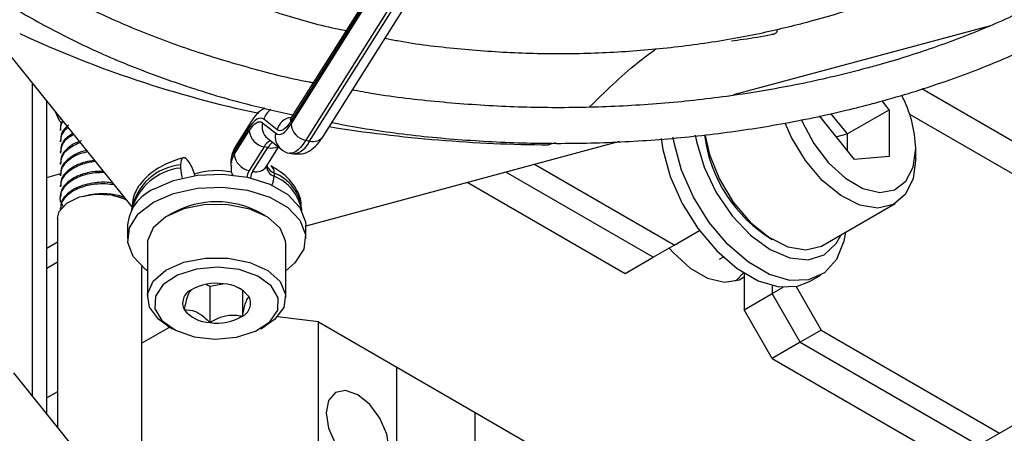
# Model space of a CAD drawing. Header units: millimetres. Extents: x 5 to 414, y 6 to 290.
# Tile 80 of 107: x 366.45 to 373.56, y 172.31 to 175.29. Entities that reach past the tile are written whole.
import ezdxf

# ---------------------------------------------------------------- set-up
doc = ezdxf.new("R2010")
doc.units = ezdxf.units.MM

msp = doc.modelspace()

# ---------------------------------------------------------------- linework, layer by layer
at = {"color": 7, "linetype": 'Continuous', "lineweight": 25}
for p, q in [((369.8481, 176.8446), (368.4035, 174.5532)), ((369.8588, 176.8829), (368.4142, 174.5916)), ((368.4075, 174.5363), (369.8481, 176.8212)), ((369.9555, 176.7053), (368.5149, 174.4204)), ((368.5417, 174.4148), (369.9823, 176.6997)), ((368.6384, 174.4472), (370.079, 176.7321)), ((367.2609, 173.9403), (365.534, 176.0783)), ((373.4553, 175.2458), (371.6022, 174.747)), ((366.5402, 172.5731), (366.5402, 174.8325)), ((373.8255, 174.2914), (372.9602, 174.7909)), ((366.6454, 172.4429), (366.6454, 174.7023)), ((372.7244, 174.6404), (372.6735, 174.7038)), ((372.4214, 174.4654), (372.7244, 174.6404)), ((372.7244, 174.6404), (372.7244, 174.3036)), ((366.7403, 174.5836), (366.7403, 174.5734)), ((368.3067, 174.4955), (368.2118, 174.5715)), ((372.2194, 174.5952), (372.4719, 174.2811)), ((372.3024, 174.6135), (372.4214, 174.4654)), ((372.8727, 174.6082), (373.7245, 174.1165)), ((366.7403, 174.502), (366.7403, 174.4918)), ((368.1012, 174.5055), (367.9978, 174.3414)), ((367.9978, 174.318), (368.1053, 174.4886)), ((368.112, 174.5439), (368.0085, 174.3798)), ((368.202, 174.5464), (368.2969, 174.4703)), ((366.7403, 174.4203), (366.7403, 174.4101)), ((368.238, 174.4346), (368.3329, 174.3586)), ((368.5149, 174.4204), (368.5417, 174.4148)), ((372.341, 174.4439), (372.4214, 174.4654)), ((372.4214, 174.4654), (372.4214, 174.3439)), ((368.2127, 174.3727), (368.1052, 174.2022)), ((368.132, 174.1965), (368.2395, 174.3671)), ((368.2395, 174.3671), (368.2127, 174.3727)), ((368.2287, 174.2289), (368.318, 174.3705)), ((370.7785, 174.4115), (368.5131, 173.8017)), ((370.3174, 174.4011), (370.2666, 174.3875)), ((372.9164, 174.2912), (372.9164, 174.3612)), ((366.7403, 174.3387), (366.7403, 174.3285)), ((367.671, 174.262), (367.6589, 174.277)), ((367.9978, 174.3414), (367.9978, 174.318)), ((368.3974, 174.3278), (368.4242, 174.3222)), ((372.7244, 174.3036), (372.4719, 174.2811)), ((366.7403, 174.257), (366.7403, 174.2468)), ((367.6106, 174.2434), (367.6106, 174.2201)), ((367.9719, 174.2568), (367.9719, 174.2334)), ((368.2287, 174.2304), (368.2287, 174.2289)), ((371.1739, 173.6642), (370.1653, 174.2465)), ((366.6454, 174.1528), (366.745, 174.1796)), ((366.7403, 174.1754), (366.7403, 174.1652)), ((368.2848, 174.1837), (368.2848, 174.1604)), ((371.0223, 173.5767), (369.9586, 174.1908)), ((366.7403, 174.0937), (366.7403, 174.0835)), ((369.683, 174.1166), (370.8203, 173.4601)), ((366.7403, 174.0121), (366.7403, 174.0018)), ((366.7403, 173.9304), (366.7403, 173.9202)), ((367.2559, 173.922), (367.2559, 173.9148)), ((368.4845, 173.9148), (368.4845, 173.922)), ((372.2482, 173.6639), (372.7684, 173.9642)), ((366.7221, 173.858), (366.7221, 172.348)), ((367.552, 173.8957), (367.5166, 173.8753)), ((368.2238, 173.8753), (368.1885, 173.8957)), ((367.2273, 173.8054), (367.2273, 173.7121)), ((368.5131, 173.7121), (368.5131, 173.8054)), ((371.1739, 173.6642), (371.355, 173.7688)), ((366.6454, 173.6434), (366.7221, 173.6877)), ((367.3702, 173.6713), (367.3702, 173.2863)), ((368.3702, 173.2863), (368.3702, 173.6713)), ((371.0223, 173.5767), (371.1739, 173.6642)), ((370.8203, 173.4601), (371.0223, 173.5767)), ((371.5013, 173.5626), (371.5268, 173.5773)), ((366.6454, 173.4985), (366.7221, 173.5427)), ((367.3298, 171.5956), (367.3298, 173.5111)), ((371.6789, 173.4607), (371.6789, 173.1977)), ((372.1506, 173.4013), (372.2314, 173.448)), ((367.7948, 173.3815), (367.8219, 173.3679)), ((367.8219, 173.3679), (367.9146, 173.386)), ((367.8219, 173.3679), (367.8219, 173.1054)), ((371.881, 173.3727), (371.881, 173.3144)), ((371.881, 173.3144), (371.9606, 173.3604)), ((372.0534, 173.3656), (372.2345, 173.0519)), ((368.0562, 173.3317), (368.0562, 173.1513)), ((371.6789, 173.1977), (371.881, 173.3144)), ((372.083, 172.9644), (371.881, 173.3144)), ((368.6057, 173.1105), (368.3092, 173.1481)), ((371.881, 172.8478), (371.6789, 173.1977)), ((367.5315, 173.0736), (367.3298, 172.9572)), ((367.5166, 173.0822), (367.552, 173.0618)), ((368.1885, 173.0618), (368.2238, 173.0822)), ((368.6057, 168.5962), (368.6057, 173.1105)), ((368.6057, 173.1105), (369.1714, 172.784)), ((372.2345, 173.0519), (372.083, 172.9644)), ((372.2345, 173.0519), (373.5225, 172.3084)), ((372.083, 172.9644), (371.881, 172.8478)), ((372.083, 172.9644), (373.3709, 172.2209)), ((369.1714, 168.2697), (369.1714, 172.784)), ((369.1714, 172.784), (369.7371, 172.4574)), ((371.881, 172.8478), (373.1185, 172.1334)), ((366.403, 172.7431), (367.6517, 171.1972)), ((366.7221, 172.6064), (366.6454, 172.5621)), ((369.7371, 167.9431), (369.7371, 172.4574)), ((369.7371, 172.4574), (370.3027, 172.1308)), ((373.5225, 172.3084), (373.7245, 172.4251)), ((373.3709, 172.2209), (373.5225, 172.3084))]:
    msp.add_line(p, q, dxfattribs=at)
at = {"color": 7, "linetype": 'Continuous', "lineweight": 25, "flags": 128}
for points in [[(366.7054, 174.628), (366.7347, 174.5635), (366.7503, 174.5465)], [(368.2118, 174.5715), (368.2004, 174.5781), (368.1881, 174.5804), (368.1749, 174.5783), (368.1611, 174.572), (368.1466, 174.5614), (368.1317, 174.5467), (368.1166, 174.528), (368.1012, 174.5055)], [(372.0928, 174.5687), (372.098, 174.5562), (372.1808, 174.3979), (372.2873, 174.2575), (372.4086, 174.1463), (372.5352, 174.0732), (372.6565, 174.0443), (372.763, 174.0619), (372.8458, 174.1245), (372.8984, 174.227), (372.9164, 174.3612)], [(368.1053, 174.4886), (368.1187, 174.5083), (368.132, 174.5247), (368.145, 174.5375), (368.1576, 174.5468), (368.1698, 174.5523), (368.1813, 174.5541), (368.1921, 174.5521), (368.202, 174.5464)], [(368.2969, 174.4703), (368.3083, 174.4637), (368.3206, 174.4615), (368.3338, 174.4635), (368.3477, 174.4698), (368.3621, 174.4804), (368.377, 174.4951), (368.3922, 174.5138), (368.4075, 174.5363)], [(368.4035, 174.5532), (368.39, 174.5335), (368.3768, 174.5172), (368.3637, 174.5043), (368.3511, 174.4951), (368.339, 174.4895), (368.3274, 174.4877), (368.3167, 174.4897), (368.3067, 174.4955)], [(372.9164, 174.2912), (372.8976, 174.1447), (372.8428, 174.0306), (372.756, 173.9575), (372.6437, 173.9308), (372.514, 173.9524), (372.3768, 174.0208), (372.2421, 174.1309), (372.12, 174.2745), (372.0195, 174.4409), (371.9735, 174.5446)], [(368.5149, 174.4204), (368.4957, 174.3923), (368.4768, 174.3689), (368.4582, 174.3506), (368.4401, 174.3373), (368.4228, 174.3294), (368.4063, 174.3269), (368.3985, 174.3276)], [(371.0792, 174.4322), (371.0912, 174.354), (371.1452, 174.1585), (371.2316, 173.964), (371.3455, 173.7816), (371.4803, 173.6222), (371.6281, 173.4948), (371.7803, 173.4069), (371.9281, 173.3637), (372.0628, 173.3676), (372.1506, 173.4013)], [(372.41, 173.7573), (372.398, 173.6929), (372.344, 173.5597), (372.2576, 173.465), (372.1436, 173.4142), (372.0089, 173.4103), (371.8611, 173.4536), (371.7089, 173.5414), (371.5611, 173.6688), (371.4263, 173.8283), (371.3124, 174.0106), (371.226, 174.2052), (371.172, 174.4007), (371.1648, 174.4432)], [(371.3256, 174.4569), (371.334, 174.4104), (371.389, 174.2253), (371.4765, 174.0431), (371.5905, 173.8762), (371.7233, 173.7361), (371.8658, 173.6322), (372.0083, 173.5716), (372.1411, 173.5584), (372.2551, 173.5936), (372.3426, 173.6748), (372.3778, 173.7387)], [(371.3956, 174.4551), (371.4278, 174.3176), (371.4993, 174.1406), (371.5998, 173.9741), (371.7219, 173.8306), (371.8566, 173.7205), (371.9938, 173.6521), (372.1234, 173.6305), (372.2358, 173.6572), (372.2482, 173.6639)], [(367.6589, 174.277), (367.6495, 174.2868), (367.6404, 174.2927), (367.6321, 174.2945), (367.6247, 174.2919), (367.6187, 174.2852), (367.6143, 174.2746), (367.6115, 174.2605), (367.6106, 174.2434)], [(368.1052, 174.2022), (368.0926, 174.1764), (368.0872, 174.1547)], [(367.4139, 174.0668), (367.56, 174.1304), (367.7312, 174.1677), (367.9136, 174.1757), (368.0926, 174.1536), (368.2535, 174.1033), (368.3834, 174.0289), (368.4717, 173.9364), (368.5112, 173.8333), (368.5131, 173.8054)], [(367.4139, 173.9735), (367.56, 174.0371), (367.7312, 174.0744), (367.9136, 174.0823), (368.0926, 174.0603), (368.2535, 174.01), (368.3834, 173.9356), (368.4717, 173.8431), (368.5112, 173.74), (368.4989, 173.6346), (368.4356, 173.5355), (368.3702, 173.4788)], [(366.7221, 173.858), (366.7342, 173.9071), (366.7889, 173.9678), (366.8798, 174.0118), (366.9928, 174.0324), (367.1109, 174.0265), (367.2161, 173.9949), (367.2173, 173.9943)], [(367.3702, 173.4788), (367.357, 173.4886), (367.2687, 173.5811), (367.2292, 173.6842), (367.2415, 173.7896), (367.3048, 173.8887), (367.4139, 173.9735)], [(368.3702, 173.6713), (368.3686, 173.694), (368.3288, 173.7862), (368.2393, 173.866), (368.1098, 173.9246), (367.9543, 173.9558), (367.7897, 173.9561), (367.6339, 173.9256), (367.5036, 173.8675), (367.4131, 173.7882), (367.3721, 173.6962), (367.3702, 173.6713)], [(371.1374, 173.6432), (371.166, 173.6102), (371.2874, 173.499), (371.4139, 173.426), (371.5353, 173.397), (371.6417, 173.4146), (371.6789, 173.435)], [(367.5166, 173.0822), (367.4506, 173.1293), (367.3851, 173.2165), (367.3721, 173.3112), (367.4131, 173.4032), (367.5036, 173.4826), (367.6339, 173.5407), (367.7897, 173.5712), (367.9543, 173.5708), (368.1098, 173.5397), (368.2393, 173.481), (368.3288, 173.4013), (368.3686, 173.3091), (368.3544, 173.2144), (368.2878, 173.1275), (368.2238, 173.0822)], [(368.0147, 172.9995), (368.1518, 173.0428), (368.2549, 173.1107), (368.3115, 173.1947), (368.315, 173.2849), (368.2648, 173.3704), (368.167, 173.4408), (368.0334, 173.4876), (367.8801, 173.5052), (367.7257, 173.4915), (367.5886, 173.4481), (367.4856, 173.3803), (367.4289, 173.2962), (367.4254, 173.206), (367.4756, 173.1206), (367.5734, 173.0502), (367.707, 173.0034), (367.8603, 172.9858), (368.0147, 172.9995)], [(371.6157, 173.4055), (371.6198, 173.4086), (371.6723, 173.4649)], [(368.6612, 172.4544), (368.6785, 172.3439), (368.7278, 172.2304), (368.8015, 172.1309), (368.8885, 172.0607), (368.9755, 172.0305), (369.0492, 172.0448), (369.0985, 172.1015), (369.1158, 172.192), (369.0985, 172.3024), (369.0492, 172.416), (368.9755, 172.5154), (368.8885, 172.5856), (368.8015, 172.6159), (368.7278, 172.6015), (368.6785, 172.5448), (368.6612, 172.4544)]]:
    msp.add_lwpolyline(points, dxfattribs=at)
at = {"color": 7, "linetype": 'Continuous', "lineweight": 25}
for centre, radius, start, end in [((369.8468, 182.515), 8.0751, 245.11493, 258.04593), ((372.0197, 174.3307), 0.8972, 1.94961, 27.45974), ((368.3278, 174.5421), 0.1197, 123.82975, 165.76585), ((368.4213, 174.4671), 0.1181, 96.34649, 166.10035), ((368.4742, 174.5542), 0.0708, 148.05182, 180.74679), ((368.172, 174.5064), 0.0708, 148.08265, 180.74636), ((368.2353, 174.5014), 0.1307, 185.62026, 260.02428), ((368.3067, 174.5184), 0.1083, 165.01996, 230.62561), ((368.5375, 174.5491), 0.1307, 185.62026, 260.02428), ((370.3272, 184.7367), 10.3494, 260.86129, 269.66452), ((368.3063, 174.3242), 0.1054, 116.93818, 152.58155), ((368.4016, 174.4423), 0.1083, 165.01857, 230.76425), ((368.4004, 174.4726), 0.1527, 279.38958, 337.74509), ((368.5669, 174.5001), 0.0889, 253.54549, 323.47571), ((372.4119, 174.5861), 1.0284, 187.1572, 238.91744), ((368.0686, 174.3423), 0.0708, 148.05182, 180.74679), ((368.3568, 174.3001), 0.135, 128.19031, 150.28974), ((368.2638, 174.4661), 0.1019, 256.23062, 297.75619), ((368.1281, 174.2553), 0.1562, 146.55617, 179.14925), ((368.1282, 174.2319), 0.1563, 146.56443, 178.81171), ((368.1278, 174.3308), 0.1307, 185.62026, 260.02428), ((367.6487, 173.845), 0.4002, 95.46046, 168.90277), ((367.6537, 173.8119), 0.4105, 96.02332, 165.2816), ((367.894, 174.2256), 0.2835, 181.11063, 195.97032), ((367.4634, 174.1158), 0.2539, 11.20752, 35.15849), ((367.8704, 173.676), 0.5253, 78.07312, 107.80219), ((368.1572, 174.2818), 0.0889, 253.54549, 323.47571), ((368.3183, 174.2443), 0.0904, 189.30678, 248.19596), ((368.3253, 174.2759), 0.1007, 203.53418, 246.27847), ((368.2301, 174.1905), 0.0551, 352.91603, 55.87359), ((368.22, 174.1386), 0.1054, 146.67662, 174.61575), ((368.1165, 174.1653), 0.1684, 335.72053, 358.3396), ((368.1715, 173.8903), 0.3146, 5.80112, 68.89855), ((368.1667, 173.861), 0.3218, 9.86897, 68.47263), ((367.5427, 173.7776), 0.3166, 114.00359, 174.96854), ((367.8702, 173.3091), 0.6674, 61.5213, 118.4787), ((367.8678, 173.0233), 0.3658, 82.0279, 120.12878), ((367.9104, 173.1388), 0.2469, 38.16072, 88.11243), ((367.7271, 173.2465), 0.1026, 114.72169, 207.20739), ((368.0133, 173.2445), 0.1026, 294.72169, 27.20739), ((367.83, 173.3521), 0.2469, 218.16072, 268.11243), ((367.8726, 173.4676), 0.3658, 262.0279, 300.12878)]:
    msp.add_arc(centre, radius, start, end, dxfattribs=at)
for points, knots in [([(365.0661, 178.4368), (365.0452, 178.3935), (364.9789, 178.256), (364.9143, 178.0165), (364.8717, 177.7226), (364.8771, 177.428), (364.927, 177.136), (365.0216, 176.8484), (365.1599, 176.5674), (365.341, 176.2951), (365.5637, 176.0335), (365.8263, 175.7848), (366.1266, 175.5514), (366.462, 175.3352), (366.8295, 175.138), (367.2258, 174.9613), (367.6483, 174.8074), (368.0546, 174.6846), (368.3266, 174.6246), (368.4436, 174.5988)], [0, 0, 0, 0, 0.02822, 0.089684, 0.150798, 0.211659, 0.272442, 0.333292, 0.394382, 0.4558, 0.517542, 0.579541, 0.641711, 0.703973, 0.76627, 0.828559, 0.890824, 0.95306, 1, 1, 1, 1]), ([(368.5668, 174.8337), (368.5578, 174.8354), (368.3946, 174.8646), (368.0912, 174.9441), (367.6627, 175.0728), (367.2593, 175.2261), (366.8824, 175.399), (366.5359, 175.5908), (366.2226, 175.7994), (365.945, 176.0229), (365.7053, 176.2591), (365.5055, 176.5059), (365.3467, 176.7612), (365.23, 177.0232), (365.1564, 177.2902), (365.1263, 177.5608), (365.1421, 177.8327), (365.1947, 178.088), (365.2635, 178.2501), (365.2944, 178.3229)], [0, 0, 0, 0, 0.0036838, 0.0663258, 0.1289333, 0.1915003, 0.2540229, 0.3165015, 0.378944, 0.4413709, 0.5038069, 0.5663102, 0.6289711, 0.6919092, 0.7552487, 0.819055, 0.8832495, 0.947541, 1, 1, 1, 1]), ([(366.0991, 178.1508), (366.0752, 178.0813), (366.0217, 177.9257), (365.9925, 177.6782), (366.002, 177.4142), (366.0578, 177.1531), (366.1574, 176.8976), (366.3003, 176.6498), (366.4853, 176.4119), (366.7108, 176.1863), (366.9746, 175.9756), (367.2737, 175.7819), (367.605, 175.6077), (367.9642, 175.4538), (368.3495, 175.325), (368.6317, 175.2442), (368.7884, 175.2141), (368.8047, 175.211)], [0, 0, 0, 0, 0.057455, 0.128536, 0.19921, 0.269775, 0.340497, 0.411655, 0.483349, 0.555519, 0.628022, 0.700707, 0.773461, 0.846204, 0.918908, 0.991565, 1, 1, 1, 1]), ([(372.1549, 175.2777), (372.2251, 175.2975), (372.4286, 175.3546), (372.7498, 175.4674), (373.1073, 175.6224), (373.4359, 175.799), (373.7341, 175.9947), (373.992, 176.2097), (374.1525, 176.3611), (374.2146, 176.4438), (374.2158, 176.4454)], [0, 0, 0, 0, 0.080305, 0.232773, 0.385415, 0.538205, 0.691128, 0.84412, 0.996995, 1, 1, 1, 1]), ([(374.9878, 176.2831), (374.916, 176.2069), (374.7688, 176.0504), (374.4973, 175.8288), (374.1886, 175.6174), (373.8457, 175.4232), (373.4727, 175.2474), (373.0791, 175.0948), (372.7703, 174.9964), (372.5972, 174.949), (372.562, 174.9393)], [0, 0, 0, 0, 0.133331, 0.273516, 0.41351, 0.553446, 0.693384, 0.83337, 0.966091, 1, 1, 1, 1]), ([(368.7017, 174.5476), (368.8118, 174.5275), (369.0798, 174.4787), (369.5193, 174.4303), (370.0133, 174.3992), (370.5104, 174.3952), (371.006, 174.4173), (371.4962, 174.4656), (371.9769, 174.5397), (372.3527, 174.6195), (372.6468, 174.6948), (372.9353, 174.7774), (373.2982, 174.9003), (373.7047, 175.0687), (374.0839, 175.2584), (374.4321, 175.468), (374.7477, 175.6957), (375.0228, 175.9412), (375.2009, 176.1221), (375.2742, 176.2239), (375.2821, 176.2349)], [0, 0, 0, 0, 0.044126, 0.107514, 0.170888, 0.234257, 0.297627, 0.361004, 0.424395, 0.487806, 0.513951, 0.547372, 0.610832, 0.674345, 0.7379, 0.801496, 0.865122, 0.928746, 0.992312, 1, 1, 1, 1]), ([(369.0854, 175.1561), (369.1155, 175.15), (369.2852, 175.116), (369.6072, 175.0788), (370.0465, 175.0464), (370.49, 175.0426), (370.9316, 175.0645), (371.367, 175.1131), (371.7774, 175.1831), (372.034, 175.2474), (372.1549, 175.2777)], [0, 0, 0, 0, 0.030346, 0.171095, 0.311799, 0.452483, 0.593172, 0.733884, 0.874645, 1, 1, 1, 1]), ([(371.914, 175.2166), (371.9148, 175.2124), (371.9168, 175.2025), (371.9045, 175.1899), (371.8901, 175.1818), (371.8761, 175.1819), (371.8752, 175.1819)], [0, 0, 0, 0, 0.205505, 0.479361, 0.967189, 1, 1, 1, 1]), ([(371.5863, 175.1374), (371.6145, 175.141), (371.7118, 175.1536), (371.8073, 175.1703), (371.8751, 175.1822)], [0, 0, 0, 0, 0.289681, 1, 1, 1, 1]), ([(370.5627, 174.6603), (370.6735, 174.7695), (370.8255, 174.9194), (370.9971, 175.0469), (371.0436, 175.0815)], [0, 0, 0, 0, 0.728653, 1, 1, 1, 1]), ([(372.562, 174.9393), (372.4849, 174.9193), (372.2607, 174.8613), (371.8757, 174.7831), (371.406, 174.7136), (370.9265, 174.6697), (370.4421, 174.6515), (369.9564, 174.6586), (369.475, 174.6933), (369.1045, 174.7349), (368.9004, 174.7731), (368.8499, 174.7826)], [0, 0, 0, 0, 0.066754, 0.193989, 0.321299, 0.44865, 0.576027, 0.703414, 0.830796, 0.958153, 1, 1, 1, 1]), ([(368.2206, 174.6505), (368.2118, 174.6465), (368.1793, 174.6318), (368.1467, 174.5943), (368.1219, 174.5584), (368.112, 174.5439)], [0, 0, 0, 0, 0.17974, 0.668889, 1, 1, 1, 1]), ([(366.7596, 174.561), (366.7566, 174.5577), (366.7406, 174.5397), (366.7427, 174.5188), (366.7444, 174.5018)], [0, 0, 0, 0, 0.184123, 1, 1, 1, 1]), ([(366.7637, 174.5558), (366.7592, 174.5509), (366.7412, 174.5313), (366.743, 174.5085), (366.7444, 174.4916)], [0, 0, 0, 0, 0.253453, 1, 1, 1, 1]), ([(368.4142, 174.5916), (368.4086, 174.5837), (368.399, 174.5702), (368.3983, 174.5699), (368.398, 174.5697)], [0, 0, 0, 0, 0.5836947, 1, 1, 1, 1]), ([(366.8031, 174.5323), (366.7817, 174.5119), (366.7453, 174.4772), (366.7447, 174.4368), (366.7444, 174.4201)], [0, 0, 0, 0, 0.586256, 1, 1, 1, 1]), ([(366.797, 174.5146), (366.7784, 174.4967), (366.7448, 174.4643), (366.7445, 174.4266), (366.7444, 174.4099)], [0, 0, 0, 0, 0.555576, 1, 1, 1, 1]), ([(366.8334, 174.4696), (366.823, 174.4635), (366.7848, 174.441), (366.7465, 174.3949), (366.745, 174.355), (366.7444, 174.3385)], [0, 0, 0, 0, 0.1802339, 0.660827, 1, 1, 1, 1]), ([(366.8405, 174.4608), (366.8275, 174.4543), (366.7844, 174.433), (366.7468, 174.3845), (366.7451, 174.3447), (366.7444, 174.3283)], [0, 0, 0, 0, 0.202613, 0.6700862, 1, 1, 1, 1]), ([(366.895, 174.4162), (366.881, 174.4114), (366.8457, 174.3994), (366.7917, 174.3634), (366.746, 174.3136), (366.7449, 174.2734), (366.7444, 174.2568)], [0, 0, 0, 0, 0.151407, 0.380594, 0.743725, 1, 1, 1, 1]), ([(368.4279, 174.3223), (368.4525, 174.3212), (368.5004, 174.3189), (368.5618, 174.3545), (368.6041, 174.3961), (368.6285, 174.4325), (368.6384, 174.4472)], [0, 0, 0, 0, 0.255205, 0.498124, 0.79741, 1, 1, 1, 1]), ([(366.8864, 174.404), (366.8567, 174.3901), (366.7963, 174.3618), (366.7463, 174.3031), (366.745, 174.2631), (366.7444, 174.2466)], [0, 0, 0, 0, 0.361102, 0.73566, 1, 1, 1, 1]), ([(366.9329, 174.3464), (366.9286, 174.3457), (366.8997, 174.3405), (366.8536, 174.3208), (366.7912, 174.2824), (366.7461, 174.2318), (366.7449, 174.1917), (366.7444, 174.1752)], [0, 0, 0, 0, 0.037117, 0.252513, 0.454393, 0.774259, 1, 1, 1, 1]), ([(368.0085, 174.3798), (367.9964, 174.3584), (367.9749, 174.3202), (367.9762, 174.2767), (367.9768, 174.2575)], [0, 0, 0, 0, 0.557951, 1, 1, 1, 1]), ([(368.3329, 174.3586), (368.3533, 174.343), (368.3748, 174.3266), (368.3998, 174.3279), (368.401, 174.328)], [0, 0, 0, 0, 0.951808, 1, 1, 1, 1]), ([(366.9414, 174.3359), (366.9236, 174.3325), (366.8692, 174.322), (366.7986, 174.279), (366.7461, 174.2218), (366.7449, 174.1816), (366.7444, 174.1649)], [0, 0, 0, 0, 0.151613, 0.465164, 0.778715, 1, 1, 1, 1]), ([(366.99, 174.2757), (366.9663, 174.272), (366.9177, 174.2643), (366.8534, 174.2396), (366.7913, 174.2005), (366.7461, 174.1502), (366.7449, 174.1101), (366.7444, 174.0935)], [0, 0, 0, 0, 0.1752097, 0.3597138, 0.5326418, 0.8066335, 1, 1, 1, 1]), ([(367.6292, 174.294), (367.6023, 174.2858), (367.524, 174.2621), (367.4152, 174.204), (367.3215, 174.1169), (367.2646, 174.0202), (367.2603, 173.952), (367.2583, 173.9209)], [0, 0, 0, 0, 0.131316, 0.381751, 0.609703, 0.822328, 1, 1, 1, 1]), ([(366.9976, 174.2663), (366.9962, 174.2662), (366.9585, 174.2649), (366.8847, 174.2447), (366.7981, 174.1985), (366.7461, 174.1399), (366.7449, 174.0999), (366.7444, 174.0833)], [0, 0, 0, 0, 0.009862, 0.270918, 0.540376, 0.809833, 1, 1, 1, 1]), ([(367.9769, 174.2354), (367.9749, 174.2221), (367.971, 174.1966), (367.9828, 174.1737), (367.9886, 174.1627)], [0, 0, 0, 0, 0.519458, 1, 1, 1, 1]), ([(368.4785, 173.9242), (368.4799, 173.9401), (368.4845, 173.9932), (368.4437, 174.0792), (368.3703, 174.1697), (368.2976, 174.2139), (368.261, 174.2361)], [0, 0, 0, 0, 0.123762, 0.413917, 0.704912, 1, 1, 1, 1]), ([(367.0617, 174.187), (367.0389, 174.1868), (366.9796, 174.1863), (366.8849, 174.1639), (366.7969, 174.1166), (366.7457, 174.0528), (366.7325, 173.99), (366.7548, 173.9541), (366.7637, 173.9398)], [0, 0, 0, 0, 0.116685, 0.303368, 0.49606, 0.688752, 0.875436, 1, 1, 1, 1]), ([(367.0556, 174.1945), (367.0348, 174.1954), (366.9889, 174.1972), (366.9189, 174.1821), (366.8533, 174.1581), (366.7913, 174.1188), (366.7461, 174.0685), (366.7449, 174.0284), (366.7444, 174.0118)], [0, 0, 0, 0, 0.130666, 0.289167, 0.448179, 0.597214, 0.83335, 1, 1, 1, 1]), ([(367.1254, 174.1081), (367.1192, 174.1098), (367.0799, 174.1204), (367.0048, 174.1164), (366.9191, 174.1011), (366.8533, 174.0763), (366.7914, 174.0372), (366.7461, 173.9869), (366.7449, 173.9468), (366.7444, 173.9302)], [0, 0, 0, 0, 0.0385403, 0.2453264, 0.3829217, 0.520961, 0.6503395, 0.8553302, 1, 1, 1, 1]), ([(367.1337, 174.0978), (367.1122, 174.1011), (367.0669, 174.108), (366.9816, 174.104), (366.8847, 174.0826), (366.7981, 174.0348), (366.7462, 173.9767), (366.7449, 173.9366), (366.7444, 173.92)], [0, 0, 0, 0, 0.122059, 0.256741, 0.452705, 0.654977, 0.857249, 1, 1, 1, 1]), ([(367.2108, 174.0028), (367.2088, 174.0041), (367.1834, 174.0202), (367.1057, 174.0344), (367.006, 174.0358), (366.9376, 174.0229), (366.9092, 174.0142), (366.9038, 174.0125)], [0, 0, 0, 0, 0.028634, 0.366974, 0.714206, 0.945254, 1, 1, 1, 1]), ([(367.2265, 173.983), (367.2196, 173.9876), (367.1977, 174.0025), (367.1579, 174.0125), (367.1283, 174.0177), (367.1215, 174.0189)], [0, 0, 0, 0, 0.2609326, 0.8316217, 1, 1, 1, 1]), ([(368.1045, 173.2914), (368.0779, 173.3198), (368.051, 173.3485), (368.0225, 173.3595), (368.0221, 173.3596)], [0, 0, 0, 0, 0.986887, 1, 1, 1, 1]), ([(367.6842, 173.3397), (367.6773, 173.3316), (367.6655, 173.3178), (367.6482, 173.2588), (367.6397, 173.2178), (367.6359, 173.1996)], [0, 0, 0, 0, 0.439117, 0.751367, 1, 1, 1, 1]), ([(368.0562, 173.1513), (368.0631, 173.1833), (368.075, 173.2381), (368.0922, 173.2789), (368.1007, 173.2875), (368.1045, 173.2914)], [0, 0, 0, 0, 0.439117, 0.751367, 1, 1, 1, 1]), ([(367.6359, 173.1996), (367.6625, 173.1981), (367.7081, 173.1955), (367.7743, 173.1529), (367.8073, 173.12), (367.8219, 173.1054)], [0, 0, 0, 0, 0.439117, 0.751367, 1, 1, 1, 1]), ([(367.8219, 173.1054), (367.8334, 173.1123), (367.8697, 173.1341), (367.9364, 173.1597), (368.0055, 173.1617), (368.0428, 173.154), (368.0562, 173.1513)], [0, 0, 0, 0, 0.156025, 0.493707, 0.819058, 1, 1, 1, 1])]:
    msp.add_open_spline(points, degree=3, knots=knots, dxfattribs=at)

doc.saveas('drawing.dxf')
